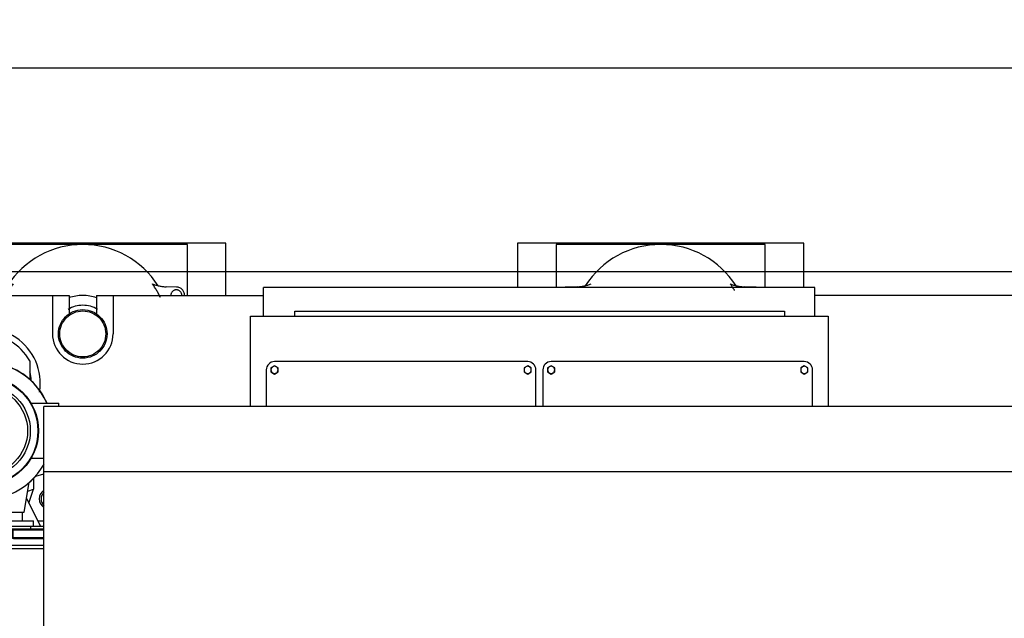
# Model space of a CAD drawing. Header units: millimetres. Extents: x 0 to 1189, y 0 to 841.
# Tile 50 of 103: x 729 to 819, y 274 to 329. Entities that reach past the tile are written whole.
import ezdxf
from ezdxf.enums import TextEntityAlignment as Align

# ---------------------------------------------------------------- set-up
doc = ezdxf.new("R2010")
doc.units = ezdxf.units.MM
doc.header["$LTSCALE"] = 65.395
doc.linetypes.add('PHANTOM', pattern=[0.8, 0.45, -0.05, 0.1, -0.05, 0.1, -0.05])
doc.layers.get('0').update_dxf_attribs({"linetype": 'CONTINUOUS'})
for name, color, linetype in [('1907_733000_06_SIMPLE1_A_ABL638', 7, 'CONTINUOUS'), ('1907_733000_06_SIMPLE1_T1_A_PBL652', 7, 'CONTINUOUS'), ('1907_733000_06_SIMPLE1_T2_A_PBL639', 7, 'CONTINUOUS'), ('1907_733000_06_SIMPLE1_T3_A_PBL657', 7, 'CONTINUOUS'), ('1907_733000_06_SIMPLE1_T4_A_PBL938', 7, 'CONTINUOUS'), ('1937_111000_09_SIMPLE1_D_ABL646', 7, 'CONTINUOUS'), ('1937_111000_09_SIMPLE1_T1_D_PBL647', 7, 'CONTINUOUS'), ('32007_040000_TLKGS_KS_ABL634', 7, 'CONTINUOUS'), ('32007_040000_TLKGS_KS_V_ABL630', 7, 'CONTINUOUS'), ('32007_041000_TLKGS_KS_ABL635', 7, 'CONTINUOUS'), ('32007_041000_TLKGS_KS_V_ABL631', 7, 'CONTINUOUS'), ('32007_390200_01_SIMPLE1_T1_X_PBL664', 7, 'CONTINUOUS'), ('32007_390200_01_SIMPLE1_X#AF0_ABL663', 7, 'CONTINUOUS'), ('32007_390500_01_SIMPLE1_T1_X_PBL685', 7, 'CONTINUOUS'), ('32007_390500_01_SIMPLE1_X_ABL684', 7, 'CONTINUOUS'), ('32007_394500_01_ABL686', 7, 'CONTINUOUS'), ('32067_000000_TLKGS_MARKETING_ABL629', 7, 'CONTINUOUS'), ('32067_030000_TLKGS_V_ABL640', 7, 'CONTINUOUS'), ('32067_100000_TLKGS_V_ABL641', 7, 'CONTINUOUS'), ('32067_152000_01_SIMPLE1_T1_X_PBL643', 7, 'CONTINUOUS'), ('32067_152000_01_SIMPLE1_T2_X_PBL658', 7, 'CONTINUOUS'), ('32067_152000_01_SIMPLE1_T2_X_PBL695', 7, 'CONTINUOUS'), ('32067_152000_01_SIMPLE1_X_ABL642', 7, 'CONTINUOUS'), ('32067_300000_TLKGS_V_ABL653', 7, 'CONTINUOUS'), ('32067_390200_01_SIMPLE1_T1_X_PBL655', 7, 'CONTINUOUS'), ('32067_390200_01_SIMPLE1_X_ABL654', 7, 'CONTINUOUS'), ('32067_700000_TLKGS_V_ABL665', 7, 'CONTINUOUS'), ('32067_727000_01_SIMPLE1_T1_X_PBL667', 7, 'CONTINUOUS'), ('32067_727000_01_SIMPLE1_X_ABL666', 7, 'CONTINUOUS'), ('34007_390700_01_SIMPLE1_T2_X_PBL683', 7, 'CONTINUOUS'), ('34007_390700_01_SIMPLE1_X#AF0_ABL682', 7, 'CONTINUOUS'), ('46007_884508_01_PBL687', 7, 'CONTINUOUS'), ('46007_884508_01_PBL701', 7, 'CONTINUOUS'), ('I4017-M8X20_PBL688', 7, 'CONTINUOUS'), ('I4017-M8X20_PBL697', 7, 'CONTINUOUS'), ('I4017-M8X20_PBL702', 7, 'CONTINUOUS'), ('I4017-M8X20_PBL729', 7, 'CONTINUOUS'), ('top_7_VBL628', 7, 'CONTINUOUS')]:
    doc.layers.add(name, color=color, linetype=linetype)
doc.styles.get("Standard").update_dxf_attribs({"font": 'txt', "width": 0.6})
doc.dimstyles.new('DIMSTYLE_2', dxfattribs={"dimtxt": 3.5, "dimasz": 3.5, "dimexe": 1.8, "dimexo": 0, "dimgap": 0.875, "dimtad": 1, "dimdec": 0, "dimlfac": 20, "dimdsep": 46, "dimtxsty": 'Standard', "dimblk": '_FILLED', "dimblk1": '_FILLED', "dimblk2": '_FILLED', "dimcen": 0.09, "dimadec": 0, "dimazin": 0, "dimtp": 2, "dimtm": 2, "dimtfac": 1, "dimtdec": 0, "dimtofl": 0, "dimtmove": 0, "dimatfit": 3, "dimldrblk": '_FILLED', "dimfxl": 1, "dimtolj": 1, "dimarcsym": 0})

# ---------------------------------------------------------------- blocks, each defined once
blk = doc.blocks.new('_FILLED')
at = {"color": 0, "linetype": 'ByBlock'}
blk.add_solid([(0, 0), (-1, 0.167), (-1, -0.167)], dxfattribs=at)
blk = doc.blocks.new('*D2')
at = {"color": 2, "linetype": 'Continuous'}
for p, q in [((940.557, 305.65), (695.6, 305.65)), ((697.4, 305.65), (697.4, 250.94)), ((697.4, 196.231), (697.4, 250.94)), ((924.363, 196.231), (695.6, 196.231))]:
    blk.add_line(p, q, dxfattribs=at)
at = {"color": 2, "linetype": 'Continuous', "xscale": 3.5, "yscale": 3.5, "zscale": 3.5}
for p, rotation in [((697.4, 305.65), 90), ((697.4, 196.231), 270)]:
    blk.add_blockref('_FILLED', p, dxfattribs=dict(at, rotation=rotation))
at = {"color": 2, "linetype": 'Continuous', "width": 0.636905}
blk.add_text('2188', height=3.5, rotation=90, dxfattribs=at).set_placement((696.525, 250.94), align=Align.CENTER)
blk = doc.blocks.new('*D32')
at = {"color": 2, "linetype": 'Continuous'}
for p, q in [((707.4, 285.975), (707.4, 325.985)), ((994.588, 254.072), (994.588, 325.985)), ((707.4, 324.185), (850.994, 324.185)), ((994.588, 324.185), (850.994, 324.185))]:
    blk.add_line(p, q, dxfattribs=at)
at = {"color": 2, "linetype": 'Continuous', "xscale": 3.5, "yscale": 3.5, "zscale": 3.5, "rotation": 180}
blk.add_blockref('_FILLED', (707.4, 324.185), dxfattribs=at)
at = {"color": 2, "linetype": 'Continuous', "xscale": 3.5, "yscale": 3.5, "zscale": 3.5}
blk.add_blockref('_FILLED', (994.588, 324.185), dxfattribs=at)
at = {"color": 2, "linetype": 'Continuous', "width": 0.672619}
blk.add_text('5744', height=3.5, dxfattribs=at).set_placement((850.994, 325.06), align=Align.CENTER)
blk = doc.blocks.new('1907_733000_06_SIMPLE1_T2_A_PBL639', base_point=(716.105, 290.675))
at = {"layer": '1907_733000_06_SIMPLE1_T2_A_PBL639', "color": 7, "linetype": 'Continuous'}
for p, q in [((713.649, 296.071), (713.649, 297.682)), ((713.649, 297.682), (714.951, 297.682)), ((714.951, 296.071), (714.951, 297.682)), ((713.475, 296.071), (713.475, 292.912)), ((714.965, 296.071), (713.475, 296.071)), ((714.975, 295.828), (714.965, 296.071)), ((714.965, 295.828), (714.965, 292.982)), ((714.965, 295.828), (715.387, 295.828)), ((715.387, 296.005), (715.387, 292.982)), ((718.057, 296.005), (715.387, 296.005)), ((718.057, 290.259), (718.057, 296.005)), ((721.464, 295.456), (721.464, 295.75)), ((721.769, 295.75), (721.464, 295.75)), ((715.396, 295.005), (715.396, 294.505)), ((715.396, 295.005), (717.68, 295.005)), ((715.396, 294.505), (717.68, 294.505)), ((717.68, 294.505), (717.68, 295.005)), ((718.175, 294.35), (718.057, 294.35)), ((718.175, 291.256), (718.175, 294.35)), ((711.425, 289.625), (711.425, 293.458)), ((711.475, 293.458), (711.425, 293.458)), ((711.475, 289.625), (711.475, 294.25)), ((713.475, 294.25), (711.475, 294.25)), ((720.577, 294.25), (718.175, 294.25)), ((713.475, 292.912), (714.965, 292.912)), ((713.727, 292.912), (713.727, 292.362)), ((713.985, 292.912), (713.985, 292.662)), ((714.965, 292.662), (713.985, 292.662)), ((713.99, 292.552), (713.99, 292.662)), ((714.24, 292.336), (713.99, 292.552)), ((714.965, 292.912), (714.965, 292.982)), ((714.965, 292.982), (715.725, 292.982)), ((714.965, 292.912), (714.965, 292.662)), ((715.725, 292.982), (715.725, 292.507)), ((715.725, 292.507), (717.225, 290.259)), ((711.425, 292.01), (710.975, 291.75)), ((710.975, 290.05), (710.975, 291.75)), ((713.464, 291), (713.464, 292)), ((714.187, 292), (713.464, 292)), ((713.824, 292.191), (714.06, 292.049)), ((713.876, 291), (713.876, 292)), ((713.887, 291), (713.887, 292)), ((714.06, 292.049), (714.106, 292)), ((714.187, 291), (714.187, 292)), ((714.187, 291.912), (714.202, 291.897)), ((714.202, 291.897), (714.303, 291.743)), ((714.414, 292.286), (714.24, 292.336)), ((714.664, 291.901), (714.577, 292.249)), ((716.125, 291.908), (716.125, 291.256)), ((714.675, 291), (713.464, 291)), ((713.975, 291), (713.975, 290.25)), ((714.675, 291), (714.675, 290.25)), ((716.56, 291.256), (716.125, 291.256)), ((718.175, 291.256), (718.057, 291.256)), ((710.625, 290.05), (710.625, 289.625)), ((711.425, 290.05), (710.625, 290.05)), ((711.414, 290.05), (711.414, 289.625)), ((711.825, 289.85), (711.825, 289.625)), ((717.177, 289.85), (711.825, 289.85)), ((713.186, 289.85), (713.162, 290.25)), ((715.487, 290.25), (713.162, 290.25)), ((713.382, 288.6), (713.382, 289.85)), ((714.418, 289.595), (714.418, 289.85)), ((717.177, 289.85), (717.177, 289.512)), ((717.225, 290.259), (718.057, 290.259)), ((719.205, 289.9), (719.205, 289.42)), ((719.912, 289.9), (719.205, 289.9)), ((710.441, 288.875), (710.441, 289.625)), ((710.659, 289.625), (710.441, 289.625)), ((712.051, 289.625), (711.384, 289.625)), ((712.051, 289.625), (712.051, 288.875)), ((713.893, 289.595), (715.573, 289.595)), ((715.248, 288.973), (717.278, 286.049)), ((715.818, 289.467), (717.893, 286.479)), ((717.162, 289.512), (717.231, 289.512)), ((717.162, 288.987), (717.231, 288.987)), ((717.177, 288.987), (717.177, 288.6)), ((717.294, 289.775), (719.205, 289.775)), ((719.255, 289.44), (719.205, 289.42)), ((719.205, 289.08), (719.205, 288.6)), ((719.205, 289.08), (719.255, 289.06)), ((719.255, 289.06), (719.255, 289.44)), ((710.659, 288.875), (710.441, 288.875)), ((710.625, 288.875), (710.625, 288.45)), ((711.425, 288.45), (710.625, 288.45)), ((710.975, 286.75), (710.975, 288.45)), ((712.051, 288.875), (711.384, 288.875)), ((711.414, 288.875), (711.414, 288.45)), ((711.425, 285.079), (711.425, 288.875)), ((711.475, 284.447), (711.475, 288.875)), ((711.825, 288.875), (711.825, 288.6)), ((715.507, 288.6), (711.825, 288.6)), ((713.162, 288.25), (713.184, 288.6)), ((715.487, 288.25), (713.162, 288.25)), ((713.893, 288.845), (715.337, 288.845)), ((714.418, 288.6), (714.418, 288.845)), ((717.177, 288.6), (716.42, 288.6)), ((717.294, 288.725), (719.205, 288.725)), ((719.205, 288.6), (720.348, 288.6)), ((711.425, 286.49), (710.975, 286.75)), ((721.464, 283.668), (721.464, 286.931)), ((716.475, 284.447), (715.9, 284.447)), ((716.475, 284.25), (716.475, 284.447)), ((721.464, 284.25), (716.475, 284.25))]:
    blk.add_line(p, q, dxfattribs=at)
for centre, radius in [((711.022, 289.25), 0.525), ((717.808, 285.942), 0.545)]:
    blk.add_circle(centre, radius, dxfattribs=at)
for centre, radius, start, end in [((713.927, 292.362), 0.2, 180, 239), ((714.465, 291.86), 0.335, 213.75487, 66.70895), ((714.47, 291.852), 0.2, 213.2, 14), ((714.475, 292.177), 0.125, 35.22099, 119.08078), ((722.712, 289.254), 3.462, 176.92415, 180.06904), ((722.712, 289.246), 3.462, 179.93096, 183.07585)]:
    blk.add_arc(centre, radius, start, end, dxfattribs=at)
for centre, major_axis, ratio, start_param, end_param in [((717.271, 289.25), (0, 5), 0.36397, 1.369438, 1.45036), ((717.399, 289.25), (0.458, 0), 0.573431, 2.803416, 3.479769), ((717.271, 289.25), (0, 5), 0.36397, -4.58192, -4.511031)]:
    blk.add_ellipse(centre, major_axis=major_axis, ratio=ratio, start_param=start_param, end_param=end_param, dxfattribs=at)
for points, knots in [([(713.893, 289.595), (713.848, 289.595), (713.757, 289.575), (713.604, 289.462), (713.513, 289.22), (713.604, 288.978), (713.757, 288.865), (713.848, 288.845), (713.893, 288.845)], [0, 0, 0, 0, 0.120963, 0.244997, 0.5, 0.755003, 0.879037, 1, 1, 1, 1]), ([(715.189, 289.22), (715.187, 289.198), (715.184, 289.112), (715.212, 289.025), (715.248, 288.973)], [0, 0, 0, 0, 0.259908, 1, 1, 1, 1]), ([(715.573, 289.595), (715.48, 289.595), (715.287, 289.504), (715.2, 289.317), (715.189, 289.22)], [0, 0, 0, 0, 0.49008, 1, 1, 1, 1]), ([(715.818, 289.467), (715.791, 289.506), (715.717, 289.572), (715.621, 289.595), (715.573, 289.595)], [0, 0, 0, 0, 0.497405, 1, 1, 1, 1]), ([(717.162, 289.512), (717.15, 289.512), (717.118, 289.494), (717.05, 289.44), (716.996, 289.384), (716.967, 289.337)], [0, 0, 0, 0, 0.145461, 0.383288, 1, 1, 1, 1]), ([(716.967, 289.163), (716.996, 289.116), (717.05, 289.059), (717.118, 289.006), (717.15, 288.987), (717.162, 288.987)], [0, 0, 0, 0, 0.616717, 0.854542, 1, 1, 1, 1]), ([(717.221, 289.25), (717.221, 289.317), (717.224, 289.441), (717.237, 289.603), (717.257, 289.71), (717.275, 289.761), (717.288, 289.775), (717.294, 289.775)], [0, 0, 0, 0, 0.37303, 0.69053, 0.90635, 0.967433, 1, 1, 1, 1]), ([(717.221, 289.25), (717.221, 289.183), (717.224, 289.059), (717.237, 288.897), (717.257, 288.79), (717.275, 288.739), (717.288, 288.725), (717.294, 288.725)], [0, 0, 0, 0, 0.37303, 0.69053, 0.90635, 0.967433, 1, 1, 1, 1])]:
    blk.add_open_spline(points, degree=3, knots=knots, dxfattribs=at)
blk = doc.blocks.new('1907_733000_06_SIMPLE1_T1_A_PBL652', base_point=(725.262, 283.682))
at = {"layer": '1907_733000_06_SIMPLE1_T1_A_PBL652', "color": 7, "linetype": 'Continuous'}
for p, q in [((722.025, 284.774), (722.025, 286.399)), ((730.525, 286.853), (730.525, 285.875)), ((720.877, 282.51), (722.525, 285.76)), ((722.525, 283.01), (722.525, 286.012)), ((730.005, 285.705), (730.522, 285.883)), ((730.114, 284.598), (730.525, 285.884)), ((730.522, 285.883), (730.525, 285.884)), ((730.525, 285.875), (730.522, 285.874)), ((725.625, 283.01), (725.625, 284.958)), ((726.425, 283.01), (726.425, 284.955)), ((729.889, 285.043), (731.173, 282.51)), ((729.525, 283.01), (729.525, 283.805)), ((721.525, 282.51), (721.525, 283.01)), ((721.525, 283.01), (730.525, 283.01)), ((725.236, 282.51), (725.236, 283.01)), ((726.814, 282.51), (726.814, 283.01)), ((730.525, 282.51), (730.525, 283.01)), ((719.05, 280.51), (719.05, 282.26)), ((731.475, 282.26), (719.05, 282.26)), ((719.65, 282.15), (719.65, 282.26)), ((719.75, 282.26), (719.75, 282.51)), ((719.75, 282.51), (731.4, 282.51)), ((721.775, 282.26), (721.775, 282.51)), ((725.091, 282.26), (725.091, 282.51)), ((726.959, 282.26), (726.959, 282.51)), ((730.275, 282.26), (730.275, 282.51)), ((719.65, 280.76), (719.65, 281.4)), ((719.525, 280.51), (719.05, 280.51)), ((719.525, 280.76), (719.525, 280.51)), ((731.475, 280.76), (719.525, 280.76))]:
    blk.add_line(p, q, dxfattribs=at)
blk = doc.blocks.new('1907_733000_06_SIMPLE1_T3_A_PBL657', base_point=(726.306, 291.132))
at = {"layer": '1907_733000_06_SIMPLE1_T3_A_PBL657', "color": 7, "linetype": 'Continuous'}
for p, q in [((726.641, 298.459), (726.484, 297.64)), ((721.875, 295.863), (721.875, 297.551)), ((728.011, 297.482), (728.199, 297.693)), ((730.175, 297.551), (730.175, 295.863)), ((730.297, 293.69), (732.825, 293.69)), ((732.825, 293.394), (732.825, 293.69)), ((730.297, 288.69), (731.475, 288.69)), ((730.729, 287.075), (731.475, 287.275)), ((729.67, 283.805), (730.144, 286.489)), ((726.336, 284.948), (726.737, 284.981)), ((726.737, 284.981), (726.998, 283.805)), ((726.998, 283.805), (729.67, 283.805))]:
    blk.add_line(p, q, dxfattribs=at)
for radius in [4.95, 4.901, 4.207, 3.96]:
    blk.add_circle((726.025, 291.19), radius, dxfattribs=at)
for centre, radius, start, end in [((726.025, 295.24), 4.75, 29.11037, 150.88963), ((727.525, 298.29), 0.9, 318.49597, 169.13851), ((726.025, 291.19), 6.25, 88.11889, 188.91506), ((726.025, 291.19), 6.237, 23.65807, 330.99978), ((726.238, 297.687), 0.25, 268.15079, 349.17335), ((728.198, 297.316), 0.25, 138.457, 250.46831), ((726.025, 291.19), 6.25, 23.62725, 70.46687), ((726.025, 291.19), 6.25, 311.22294, 318.8253), ((726.025, 291.19), 6.25, 252.72075, 269.56692)]:
    blk.add_arc(centre, radius, start, end, dxfattribs=at)
blk = doc.blocks.new('1907_733000_06_SIMPLE1_T4_A_PBL938', base_point=(726.111, 295.631))
at = {"layer": '1907_733000_06_SIMPLE1_T4_A_PBL938', "color": 7, "linetype": 'Continuous'}
for radius, start, end in [(5.017, 350.91318, 186.70808), (4.2, 3.15474, 14.54881)]:
    blk.add_arc((726.125, 295.5), radius, start, end, dxfattribs=at)
blk = doc.blocks.new('1907_733000_06_SIMPLE1_A_ABL638', base_point=(725.938, 289.485))
at = {"layer": '1907_733000_06_SIMPLE1_T1_A_PBL652'}
blk.add_blockref('1907_733000_06_SIMPLE1_T1_A_PBL652', (725.262, 283.682), dxfattribs=at)
at = {"layer": '1907_733000_06_SIMPLE1_T2_A_PBL639'}
blk.add_blockref('1907_733000_06_SIMPLE1_T2_A_PBL639', (716.105, 290.675), dxfattribs=at)
at = {"layer": '1907_733000_06_SIMPLE1_T3_A_PBL657'}
blk.add_blockref('1907_733000_06_SIMPLE1_T3_A_PBL657', (726.306, 291.132), dxfattribs=at)
at = {"layer": '1907_733000_06_SIMPLE1_T4_A_PBL938'}
blk.add_blockref('1907_733000_06_SIMPLE1_T4_A_PBL938', (726.111, 295.631), dxfattribs=at)
blk = doc.blocks.new('32007_390500_01_SIMPLE1_T1_X_PBL685', base_point=(776.462, 302.905))
at = {"layer": '32007_390500_01_SIMPLE1_T1_X_PBL685', "color": 7, "linetype": 'Continuous'}
for p, q in [((751.425, 301.6), (751.425, 304.21)), ((801.5, 304.21), (751.425, 304.21)), ((801.5, 301.6), (801.5, 304.21))]:
    blk.add_line(p, q, dxfattribs=at)
blk = doc.blocks.new('32007_390500_01_SIMPLE1_X_ABL684', base_point=(776.4625, 302.905))
at = {"layer": '32007_390500_01_SIMPLE1_T1_X_PBL685'}
blk.add_blockref('32007_390500_01_SIMPLE1_T1_X_PBL685', (776.4625, 302.905), dxfattribs=at)
blk = doc.blocks.new('32007_041000_TLKGS_KS_V_ABL631', base_point=(824.801, 259.118))
at = {"layer": '1907_733000_06_SIMPLE1_A_ABL638'}
blk.add_blockref('1907_733000_06_SIMPLE1_A_ABL638', (725.938, 289.485), dxfattribs=at)
at = {"layer": '32007_390500_01_SIMPLE1_X_ABL684'}
blk.add_blockref('32007_390500_01_SIMPLE1_X_ABL684', (776.462, 302.905), dxfattribs=at)
blk = doc.blocks.new('32007_040000_TLKGS_KS_V_ABL630', base_point=(824.801, 259.118))
at = {"layer": '32007_041000_TLKGS_KS_V_ABL631'}
blk.add_blockref('32007_041000_TLKGS_KS_V_ABL631', (824.801, 259.118), dxfattribs=at)
blk = doc.blocks.new('46007_884508_01_PBL687', base_point=(763.92, 295.435))
at = {"layer": '46007_884508_01_PBL687', "color": 7, "linetype": 'Continuous'}
for p, q in [((775.42, 297.475), (752.42, 297.475)), ((751.67, 296.725), (751.67, 293.394)), ((776.17, 293.394), (776.17, 296.725))]:
    blk.add_line(p, q, dxfattribs=at)
for centre, start, end in [((752.42, 296.725), 90, 180), ((775.42, 296.725), 0, 90)]:
    blk.add_arc(centre, 0.75, start, end, dxfattribs=at)
blk = doc.blocks.new('I4017-M8X20_PBL688', base_point=(752.42, 296.725))
at = {"layer": 'I4017-M8X20_PBL688', "color": 7, "linetype": 'Continuous'}
for p, q in [((752.42, 297.1), (752.095, 296.913)), ((752.745, 296.913), (752.42, 297.1)), ((752.095, 296.913), (752.095, 296.537)), ((752.095, 296.537), (752.42, 296.35)), ((752.42, 296.35), (752.745, 296.537)), ((752.745, 296.537), (752.745, 296.913))]:
    blk.add_line(p, q, dxfattribs=at)
for points, knots in [([(752.258, 297.006), (752.209, 296.978), (752.126, 296.895), (752.095, 296.781), (752.095, 296.725)], [0, 0, 0, 0, 0.5, 1, 1, 1, 1]), ([(752.745, 296.725), (752.745, 296.781), (752.714, 296.895), (752.631, 296.978), (752.582, 297.006)], [0, 0, 0, 0, 0.49999, 1, 1, 1, 1]), ([(752.095, 296.725), (752.095, 296.669), (752.126, 296.555), (752.209, 296.472), (752.258, 296.444)], [0, 0, 0, 0, 0.5, 1, 1, 1, 1]), ([(752.582, 296.444), (752.631, 296.472), (752.714, 296.555), (752.745, 296.669), (752.745, 296.725)], [0, 0, 0, 0, 0.50001, 1, 1, 1, 1])]:
    blk.add_open_spline(points, degree=3, knots=knots, dxfattribs=at)
for points in [[(752.582, 297.006), (752.534, 297.034), (752.42, 297.065), (752.306, 297.034), (752.258, 297.006)], [(752.258, 296.444), (752.306, 296.416), (752.42, 296.385), (752.534, 296.416), (752.582, 296.444)]]:
    blk.add_open_spline(points, degree=3, dxfattribs=at)
blk = doc.blocks.new('I4017-M8X20_PBL697', base_point=(775.42, 296.725))
at = {"layer": 'I4017-M8X20_PBL697', "color": 7, "linetype": 'Continuous'}
for p, q in [((775.42, 297.1), (775.095, 296.913)), ((775.745, 296.913), (775.42, 297.1)), ((775.095, 296.913), (775.095, 296.537)), ((775.095, 296.537), (775.42, 296.35)), ((775.42, 296.35), (775.745, 296.537)), ((775.745, 296.537), (775.745, 296.913))]:
    blk.add_line(p, q, dxfattribs=at)
for points, knots in [([(775.258, 297.006), (775.209, 296.978), (775.126, 296.895), (775.095, 296.781), (775.095, 296.725)], [0, 0, 0, 0, 0.5, 1, 1, 1, 1]), ([(775.745, 296.725), (775.745, 296.781), (775.714, 296.895), (775.631, 296.978), (775.582, 297.006)], [0, 0, 0, 0, 0.49999, 1, 1, 1, 1]), ([(775.095, 296.725), (775.095, 296.669), (775.126, 296.555), (775.209, 296.472), (775.258, 296.444)], [0, 0, 0, 0, 0.5, 1, 1, 1, 1]), ([(775.582, 296.444), (775.631, 296.472), (775.714, 296.555), (775.745, 296.669), (775.745, 296.725)], [0, 0, 0, 0, 0.50001, 1, 1, 1, 1])]:
    blk.add_open_spline(points, degree=3, knots=knots, dxfattribs=at)
for points in [[(775.582, 297.006), (775.534, 297.034), (775.42, 297.065), (775.306, 297.034), (775.258, 297.006)], [(775.258, 296.444), (775.306, 296.416), (775.42, 296.385), (775.534, 296.416), (775.582, 296.444)]]:
    blk.add_open_spline(points, degree=3, dxfattribs=at)
blk = doc.blocks.new('46007_884508_01_PBL701', base_point=(789.05, 295.435))
at = {"layer": '46007_884508_01_PBL701', "color": 7, "linetype": 'Continuous'}
for p, q in [((800.55, 297.475), (777.55, 297.475)), ((776.8, 296.725), (776.8, 293.394)), ((801.3, 293.394), (801.3, 296.725))]:
    blk.add_line(p, q, dxfattribs=at)
for centre, start, end in [((777.55, 296.725), 90, 180), ((800.55, 296.725), 0, 90)]:
    blk.add_arc(centre, 0.75, start, end, dxfattribs=at)
blk = doc.blocks.new('I4017-M8X20_PBL702', base_point=(777.55, 296.725))
at = {"layer": 'I4017-M8X20_PBL702', "color": 7, "linetype": 'Continuous'}
for p, q in [((777.55, 297.1), (777.225, 296.913)), ((777.875, 296.913), (777.55, 297.1)), ((777.225, 296.913), (777.225, 296.537)), ((777.225, 296.537), (777.55, 296.35)), ((777.55, 296.35), (777.875, 296.537)), ((777.875, 296.537), (777.875, 296.913))]:
    blk.add_line(p, q, dxfattribs=at)
for points, knots in [([(777.388, 297.006), (777.339, 296.978), (777.256, 296.895), (777.225, 296.781), (777.225, 296.725)], [0, 0, 0, 0, 0.5, 1, 1, 1, 1]), ([(777.875, 296.725), (777.875, 296.781), (777.844, 296.895), (777.761, 296.978), (777.712, 297.006)], [0, 0, 0, 0, 0.49999, 1, 1, 1, 1]), ([(777.225, 296.725), (777.225, 296.669), (777.256, 296.555), (777.339, 296.472), (777.388, 296.444)], [0, 0, 0, 0, 0.5, 1, 1, 1, 1]), ([(777.712, 296.444), (777.761, 296.472), (777.844, 296.555), (777.875, 296.669), (777.875, 296.725)], [0, 0, 0, 0, 0.50001, 1, 1, 1, 1])]:
    blk.add_open_spline(points, degree=3, knots=knots, dxfattribs=at)
for points in [[(777.712, 297.006), (777.664, 297.034), (777.55, 297.065), (777.436, 297.034), (777.388, 297.006)], [(777.388, 296.444), (777.436, 296.416), (777.55, 296.385), (777.664, 296.416), (777.712, 296.444)]]:
    blk.add_open_spline(points, degree=3, dxfattribs=at)
blk = doc.blocks.new('I4017-M8X20_PBL729', base_point=(800.55, 296.725))
at = {"layer": 'I4017-M8X20_PBL729', "color": 7, "linetype": 'Continuous'}
for p, q in [((800.55, 297.1), (800.225, 296.913)), ((800.875, 296.913), (800.55, 297.1)), ((800.225, 296.913), (800.225, 296.537)), ((800.225, 296.537), (800.55, 296.35)), ((800.55, 296.35), (800.875, 296.537)), ((800.875, 296.537), (800.875, 296.913))]:
    blk.add_line(p, q, dxfattribs=at)
for points, knots in [([(800.388, 297.006), (800.339, 296.978), (800.256, 296.895), (800.225, 296.781), (800.225, 296.725)], [0, 0, 0, 0, 0.5, 1, 1, 1, 1]), ([(800.875, 296.725), (800.875, 296.781), (800.844, 296.895), (800.761, 296.978), (800.712, 297.006)], [0, 0, 0, 0, 0.49999, 1, 1, 1, 1]), ([(800.225, 296.725), (800.225, 296.669), (800.256, 296.555), (800.339, 296.472), (800.388, 296.444)], [0, 0, 0, 0, 0.5, 1, 1, 1, 1]), ([(800.712, 296.444), (800.761, 296.472), (800.844, 296.555), (800.875, 296.669), (800.875, 296.725)], [0, 0, 0, 0, 0.50001, 1, 1, 1, 1])]:
    blk.add_open_spline(points, degree=3, knots=knots, dxfattribs=at)
for points in [[(800.712, 297.006), (800.664, 297.034), (800.55, 297.065), (800.436, 297.034), (800.388, 297.006)], [(800.388, 296.444), (800.436, 296.416), (800.55, 296.385), (800.664, 296.416), (800.712, 296.444)]]:
    blk.add_open_spline(points, degree=3, dxfattribs=at)
blk = doc.blocks.new('32007_394500_01_ABL686', base_point=(776.485, 295.435))
at = {"layer": '46007_884508_01_PBL687'}
blk.add_blockref('46007_884508_01_PBL687', (763.92, 295.435), dxfattribs=at)
at = {"layer": '46007_884508_01_PBL701'}
blk.add_blockref('46007_884508_01_PBL701', (789.05, 295.435), dxfattribs=at)
at = {"layer": 'I4017-M8X20_PBL688'}
blk.add_blockref('I4017-M8X20_PBL688', (752.42, 296.725), dxfattribs=at)
at = {"layer": 'I4017-M8X20_PBL697'}
blk.add_blockref('I4017-M8X20_PBL697', (775.42, 296.725), dxfattribs=at)
at = {"layer": 'I4017-M8X20_PBL702'}
blk.add_blockref('I4017-M8X20_PBL702', (777.55, 296.725), dxfattribs=at)
at = {"layer": 'I4017-M8X20_PBL729'}
blk.add_blockref('I4017-M8X20_PBL729', (800.55, 296.725), dxfattribs=at)
blk = doc.blocks.new('32007_041000_TLKGS_KS_ABL635', base_point=(755.35, 256.355))
at = {"layer": '32007_394500_01_ABL686'}
blk.add_blockref('32007_394500_01_ABL686', (776.485, 295.435), dxfattribs=at)
blk = doc.blocks.new('32007_040000_TLKGS_KS_ABL634', base_point=(755.35, 256.355))
at = {"layer": '32007_041000_TLKGS_KS_ABL635'}
blk.add_blockref('32007_041000_TLKGS_KS_ABL635', (755.35, 256.355), dxfattribs=at)
blk = doc.blocks.new('32067_152000_01_SIMPLE1_T1_X_PBL643', base_point=(821.2, 250))
at = {"layer": '32067_152000_01_SIMPLE1_T1_X_PBL643', "color": 8, "linetype": 'PHANTOM'}
for p, q in [((716.65, 303.5), (733.75, 303.5)), ((732.25, 303.5), (732.25, 300)), ((733.75, 303.5), (733.75, 301.81)), ((736.25, 303.5), (736.25, 301.81)), ((736.25, 303.5), (751.425, 303.5)), ((737.75, 303.5), (737.75, 300)), ((831, 303.5), (801.5, 303.5))]:
    blk.add_line(p, q, dxfattribs=at)
blk.add_arc((735, 300), 2.75, 180, 360, dxfattribs=at)
blk = doc.blocks.new('32067_152000_01_SIMPLE1_T2_X_PBL658', base_point=(735, 303.021))
at = {"layer": '32067_152000_01_SIMPLE1_T2_X_PBL658', "color": 8, "linetype": 'PHANTOM'}
for p, q in [((722, 308.25), (722, 303.5)), ((748, 308.25), (722, 308.25)), ((725.5, 308.125), (725.5, 303.5)), ((744.5, 308.125), (725.5, 308.125)), ((744.5, 303.5), (744.5, 308.125)), ((748, 303.5), (748, 308.25)), ((727.424, 304.276), (726.479, 304.25)), ((743.521, 304.25), (742.576, 304.276))]:
    blk.add_line(p, q, dxfattribs=at)
for radius in [2.207, 2.085]:
    blk.add_circle((735, 300), radius, dxfattribs=at)
for centre, radius, start, end in [((735, 300), 8.125, 32.57357, 147.42643), ((726.5, 303.5), 0.75, 91.618, 180.00863), ((727.325, 307.775), 3.5, 271.618, 292.71419), ((735, 300), 7.788, 144.28468, 154.99503), ((735, 300), 7.788, 25.00497, 35.71532), ((742.675, 307.775), 3.5, 247.28581, 268.382), ((743.5, 303.5), 0.75, 359.99137, 88.382), ((726.5, 303.5), 0.5, 0, 180), ((735, 300), 3.5, 69.01327, 110.98673), ((743.5, 303.5), 0.5, 0, 180), ((735, 300), 2.598, 58.92146, 121.07854)]:
    blk.add_arc(centre, radius, start, end, dxfattribs=at)
blk = doc.blocks.new('32067_152000_01_SIMPLE1_T2_X_PBL695', base_point=(787.5, 304.125))
at = {"layer": '32067_152000_01_SIMPLE1_T2_X_PBL695', "color": 8, "linetype": 'PHANTOM'}
for p, q in [((774.5, 308.25), (774.5, 304.21)), ((800.5, 308.25), (774.5, 308.25)), ((778, 308.125), (778, 304.21)), ((797, 308.125), (778, 308.125)), ((797, 304.21), (797, 308.125)), ((800.5, 304.21), (800.5, 308.25)), ((779.924, 304.276), (778.979, 304.25)), ((796.021, 304.25), (795.076, 304.276))]:
    blk.add_line(p, q, dxfattribs=at)
for centre, radius, start, end in [((787.5, 300), 8.125, 32.57357, 147.42643), ((779, 303.5), 0.75, 91.618, 107.92922), ((779.825, 307.775), 3.5, 271.618, 292.71419), ((787.5, 300), 7.788, 30.42218, 35.71532), ((795.175, 307.775), 3.5, 247.28581, 268.382), ((796, 303.5), 0.75, 72.07078, 88.382)]:
    blk.add_arc(centre, radius, start, end, dxfattribs=at)
blk = doc.blocks.new('32067_152000_01_SIMPLE1_X_ABL642', base_point=(821.2, 250))
at = {"layer": '32067_152000_01_SIMPLE1_T1_X_PBL643'}
blk.add_blockref('32067_152000_01_SIMPLE1_T1_X_PBL643', (821.2, 250), dxfattribs=at)
at = {"layer": '32067_152000_01_SIMPLE1_T2_X_PBL658'}
blk.add_blockref('32067_152000_01_SIMPLE1_T2_X_PBL658', (735, 303.021), dxfattribs=at)
at = {"layer": '32067_152000_01_SIMPLE1_T2_X_PBL695'}
blk.add_blockref('32067_152000_01_SIMPLE1_T2_X_PBL695', (787.5, 304.125), dxfattribs=at)
blk = doc.blocks.new('1937_111000_09_SIMPLE1_T1_D_PBL647', base_point=(817.95, 248.521))
at = {"layer": '1937_111000_09_SIMPLE1_T1_D_PBL647', "color": 7, "linetype": 'Continuous'}
for p, q in [((730.925, 283), (731.475, 283)), ((719.4, 280.5), (731.475, 280.5))]:
    blk.add_line(p, q, dxfattribs=at)
for radius, start, end in [(0.95, 123.58519, 236.41481), (0.787, 131.06332, 228.93668)]:
    blk.add_arc((732, 285), radius, start, end, dxfattribs=at)
blk = doc.blocks.new('1937_111000_09_SIMPLE1_D_ABL646', base_point=(817.95, 248.521))
at = {"layer": '1937_111000_09_SIMPLE1_T1_D_PBL647'}
blk.add_blockref('1937_111000_09_SIMPLE1_T1_D_PBL647', (817.95, 248.521), dxfattribs=at)
blk = doc.blocks.new('32067_100000_TLKGS_V_ABL641', base_point=(821.2, 250))
at = {"layer": '1937_111000_09_SIMPLE1_D_ABL646'}
blk.add_blockref('1937_111000_09_SIMPLE1_D_ABL646', (817.95, 248.521), dxfattribs=at)
at = {"layer": '32067_152000_01_SIMPLE1_X_ABL642'}
blk.add_blockref('32067_152000_01_SIMPLE1_X_ABL642', (821.2, 250), dxfattribs=at)
blk = doc.blocks.new('32067_390200_01_SIMPLE1_T1_X_PBL655', base_point=(808.128, 246.05))
at = {"layer": '32067_390200_01_SIMPLE1_T1_X_PBL655', "color": 7, "linetype": 'Continuous'}
blk.add_line((731.475, 282.15), (728.663, 282.15), dxfattribs=at)
blk = doc.blocks.new('32067_390200_01_SIMPLE1_X_ABL654', base_point=(808.1275, 246.05))
at = {"layer": '32067_390200_01_SIMPLE1_T1_X_PBL655'}
blk.add_blockref('32067_390200_01_SIMPLE1_T1_X_PBL655', (808.1275, 246.05), dxfattribs=at)
blk = doc.blocks.new('32007_390200_01_SIMPLE1_T1_X_PBL664', base_point=(731.975, 245.75))
at = {"layer": '32007_390200_01_SIMPLE1_T1_X_PBL664', "color": 7, "linetype": 'Continuous'}
for p, q in [((728.6, 282.15), (728.6, 281.5)), ((728.663, 282.15), (728.6, 282.15)), ((728.663, 281.5), (728.663, 282.15)), ((731.475, 281.462), (728.7, 281.462)), ((728.7, 281.4), (731.475, 281.4)), ((731.75, 213.4), (731.75, 213.15)), ((731.75, 213.15), (733.85, 213.15)), ((733.85, 213.4), (733.5, 213.4)), ((734.6, 209.35), (734.6, 213.15)), ((734.663, 209.6), (734.663, 213.15)), ((735.35, 213.25), (734.7, 213.25)), ((734.7, 213.188), (735.35, 213.188)), ((735.35, 213.188), (735.35, 213.25)), ((734.35, 212.65), (734.35, 209.35)), ((734.35, 209.35), (734.6, 209.35)), ((735.35, 209.562), (734.7, 209.562)), ((734.7, 209.5), (735.35, 209.5)), ((735.35, 209.5), (735.35, 209.562))]:
    blk.add_line(p, q, dxfattribs=at)
at = {"layer": '32007_390200_01_SIMPLE1_T1_X_PBL664', "color": 40, "linetype": 'Continuous'}
for p, q in [((734.6, 263.079), (734.6, 254.611)), ((734.6, 254.611), (732.25, 250.19)), ((732.25, 250.19), (732.25, 240.953))]:
    blk.add_line(p, q, dxfattribs=at)
at = {"layer": '32007_390200_01_SIMPLE1_T1_X_PBL664', "color": 7, "linetype": 'Continuous'}
for centre, radius, start, end in [((728.7, 281.5), 0.1, 180, 270), ((728.7, 281.5), 0.0375, 180, 270), ((733.85, 212.65), 0.75, 0, 90), ((733.85, 212.65), 0.5, 0, 90), ((734.7, 213.15), 0.1, 90, 180), ((734.7, 213.15), 0.0375, 90, 180), ((734.7, 209.6), 0.1, 180, 270), ((734.7, 209.6), 0.0375, 180, 270)]:
    blk.add_arc(centre, radius, start, end, dxfattribs=at)
blk = doc.blocks.new('32007_390200_01_SIMPLE1_X#AF0_ABL663', base_point=(819.6, 245.75))
at = {"layer": '32007_390200_01_SIMPLE1_T1_X_PBL664'}
blk.add_blockref('32007_390200_01_SIMPLE1_T1_X_PBL664', (731.975, 245.75), dxfattribs=at)
blk = doc.blocks.new('34007_390700_01_SIMPLE1_T2_X_PBL683', base_point=(776.483, 297.727))
at = {"layer": '34007_390700_01_SIMPLE1_T2_X_PBL683', "color": 7, "linetype": 'Continuous'}
for p, q in [((750.25, 293.394), (750.25, 301.6)), ((750.25, 301.6), (802.715, 301.6)), ((754.25, 301.6), (754.25, 302.061)), ((754.25, 302.061), (798.75, 302.061)), ((798.75, 302.061), (798.75, 301.6)), ((802.715, 301.6), (802.715, 293.394))]:
    blk.add_line(p, q, dxfattribs=at)
blk = doc.blocks.new('34007_390700_01_SIMPLE1_X#AF0_ABL682', base_point=(816.233, 297.727))
at = {"layer": '34007_390700_01_SIMPLE1_T2_X_PBL683'}
blk.add_blockref('34007_390700_01_SIMPLE1_T2_X_PBL683', (776.483, 297.727), dxfattribs=at)
blk = doc.blocks.new('32067_300000_TLKGS_V_ABL653', base_point=(815.002, 255.705))
at = {"layer": '32007_390200_01_SIMPLE1_X#AF0_ABL663'}
blk.add_blockref('32007_390200_01_SIMPLE1_X#AF0_ABL663', (819.6, 245.75), dxfattribs=at)
at = {"layer": '32067_390200_01_SIMPLE1_X_ABL654'}
blk.add_blockref('32067_390200_01_SIMPLE1_X_ABL654', (808.128, 246.05), dxfattribs=at)
at = {"layer": '34007_390700_01_SIMPLE1_X#AF0_ABL682'}
blk.add_blockref('34007_390700_01_SIMPLE1_X#AF0_ABL682', (816.233, 297.727), dxfattribs=at)
blk = doc.blocks.new('32067_727000_01_SIMPLE1_T1_X_PBL667', base_point=(855.913, 265.322))
at = {"layer": '32067_727000_01_SIMPLE1_T1_X_PBL667', "color": 7, "linetype": 'Continuous'}
for p, q in [((731.475, 266.179), (731.475, 293.394)), ((895.638, 293.394), (731.475, 293.394)), ((895.638, 287.47), (731.475, 287.47))]:
    blk.add_line(p, q, dxfattribs=at)
blk = doc.blocks.new('32067_727000_01_SIMPLE1_X_ABL666', base_point=(855.913, 265.322))
at = {"layer": '32067_727000_01_SIMPLE1_T1_X_PBL667'}
blk.add_blockref('32067_727000_01_SIMPLE1_T1_X_PBL667', (855.913, 265.322), dxfattribs=at)
blk = doc.blocks.new('32067_700000_TLKGS_V_ABL665', base_point=(855.913, 265.322))
at = {"layer": '32067_727000_01_SIMPLE1_X_ABL666'}
blk.add_blockref('32067_727000_01_SIMPLE1_X_ABL666', (855.913, 265.322), dxfattribs=at)
blk = doc.blocks.new('32067_030000_TLKGS_V_ABL640', base_point=(848.501, 250))
at = {"layer": '32067_100000_TLKGS_V_ABL641'}
blk.add_blockref('32067_100000_TLKGS_V_ABL641', (821.2, 250), dxfattribs=at)
at = {"layer": '32067_300000_TLKGS_V_ABL653'}
blk.add_blockref('32067_300000_TLKGS_V_ABL653', (815.002, 255.705), dxfattribs=at)
at = {"layer": '32067_700000_TLKGS_V_ABL665'}
blk.add_blockref('32067_700000_TLKGS_V_ABL665', (855.913, 265.322), dxfattribs=at)
blk = doc.blocks.new('32067_000000_TLKGS_MARKETING_ABL629', base_point=(846.534, 250))
at = {"layer": '32007_040000_TLKGS_KS_ABL634'}
blk.add_blockref('32007_040000_TLKGS_KS_ABL634', (755.35, 256.355), dxfattribs=at)
at = {"layer": '32007_040000_TLKGS_KS_V_ABL630'}
blk.add_blockref('32007_040000_TLKGS_KS_V_ABL630', (824.801, 259.118), dxfattribs=at)
at = {"layer": '32067_030000_TLKGS_V_ABL640'}
blk.add_blockref('32067_030000_TLKGS_V_ABL640', (848.501, 250), dxfattribs=at)
blk = doc.blocks.new('TOP_7_VBL628', base_point=(850.813, 250))
at = {"layer": '32067_000000_TLKGS_MARKETING_ABL629'}
blk.add_blockref('32067_000000_TLKGS_MARKETING_ABL629', (846.534, 250), dxfattribs=at)

msp = doc.modelspace()

# ---------------------------------------------------------------- block references
at = {"layer": 'top_7_VBL628'}
msp.add_blockref('TOP_7_VBL628', (850.81287, 250), dxfattribs=at)

# ---------------------------------------------------------------- dimensions: what is measured, and where the dimension line sits
at = {"color": 2, "linetype": 'Continuous'}
dim = msp.add_linear_dim(base=(994.58841, 324.1853), p1=(707.4, 285.975), p2=(994.58841, 254.07165), dimstyle='DIMSTYLE_2', dxfattribs=at)
dim.commit()
dim.dimension.update_dxf_attribs({"geometry": '*D32', "text_midpoint": (850.66085, 324.1853), "dimtype": 160})
dim = msp.add_linear_dim(base=(697.4, 196.23085), p1=(940.55726, 305.65), p2=(924.36266, 196.23085), angle=270, dimstyle='DIMSTYLE_2', dxfattribs=at)
dim.commit()
dim.dimension.update_dxf_attribs({"geometry": '*D2', "text_midpoint": (697.4, 250.60709), "dimtype": 160})

doc.saveas('drawing.dxf')
